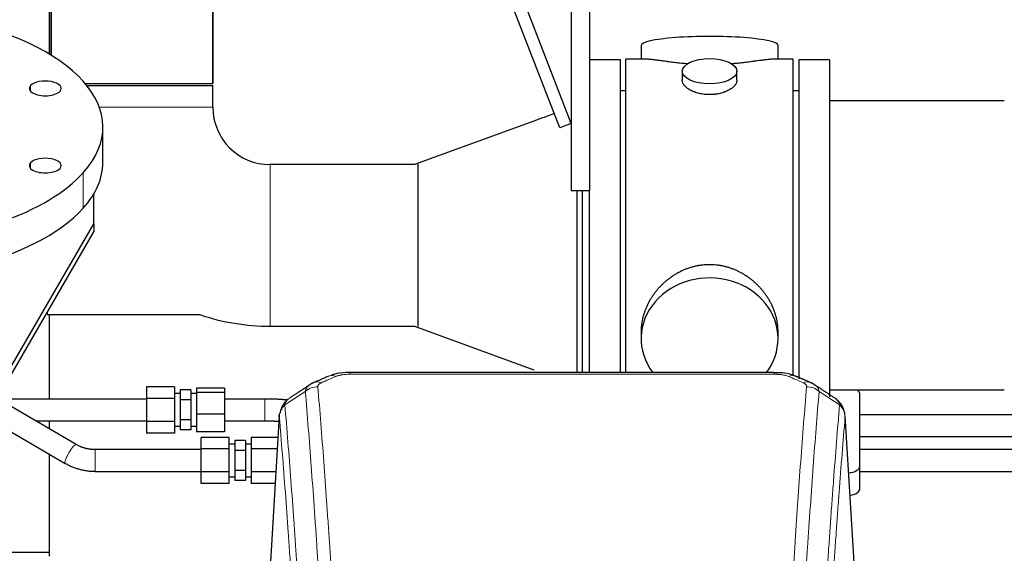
# Model space of a CAD drawing. Header units: inches. Extents: x 0 to 23760, y -13 to 16800.
# Tile 81 of 204: x 3901 to 4442, y 14471 to 14764. Entities that reach past the tile are written whole.
import ezdxf

# ---------------------------------------------------------------- set-up
doc = ezdxf.new("R2010")
doc.units = ezdxf.units.IN
doc.layers.add('254', color=7, linetype='Continuous', true_color=0xffffff)

msp = doc.modelspace()

# ---------------------------------------------------------------- linework, layer by layer
at = {"layer": '254', "color": 2, "linetype": 'Continuous', "lineweight": 25}
for p, q in [((3918.113, 14744.764), (3918.113, 14957.174)), ((3918.113, 14957.174), (3918.113, 14744.764)), ((4197.736, 14704.784), (4109.666, 14932.381)), ((4204.063, 14707.232), (4115.499, 14936.106)), ((4007.013, 14866.851), (4007.013, 14729.174)), ((4007.013, 14729.174), (4007.013, 14866.851)), ((4204.063, 14795.174), (4204.063, 14670.174)), ((4214.063, 14795.174), (4214.063, 14670.174)), ((3917.063, 14784.566), (3917.063, 14745.399)), ((4242.423, 14750.225), (4242.423, 14742.604)), ((4317.702, 14742.604), (4317.702, 14750.225)), ((4234.063, 14640.174), (4234.063, 14742.604)), ((4245.41, 14742.604), (4234.063, 14742.604)), ((4326.063, 14742.604), (4314.766, 14742.604)), ((4326.063, 14640.174), (4326.063, 14742.604)), ((4231.063, 14742.174), (4214.063, 14742.174)), ((4231.063, 14742.174), (4214.063, 14742.174)), ((4231.063, 14570.263), (4231.063, 14742.174)), ((4231.063, 14570.264), (4231.063, 14742.174)), ((4329.063, 14742.174), (4329.063, 14566.842)), ((4346.063, 14742.174), (4329.063, 14742.174)), ((4346.063, 14742.174), (4346.063, 14556.838)), ((4265.015, 14735.972), (4265.015, 14731.007)), ((4295.111, 14731.029), (4295.111, 14735.972)), ((3936.863, 14729.174), (4007.013, 14729.174)), ((3937.683, 14728.174), (3962.563, 14728.174)), ((3962.563, 14728.174), (4007.013, 14728.174)), ((4007.013, 14716.174), (4007.013, 14728.174)), ((4234.063, 14725.174), (4231.063, 14725.174)), ((4329.063, 14725.174), (4326.063, 14725.174)), ((4442.063, 14719.674), (4346.063, 14719.674)), ((3946.563, 14685.798), (3946.563, 14705.312)), ((4183.46, 14708.528), (4117.785, 14684.625)), ((4204.063, 14707.232), (4197.736, 14704.784)), ((4117.783, 14684.624), (4038.563, 14684.624)), ((4119.673, 14684.805), (4119.673, 14595.543)), ((3941.563, 14652.006), (3941.563, 14668.521)), ((4214.063, 14670.174), (4204.063, 14670.174)), ((4207.063, 14670.172), (4207.063, 14570.261)), ((4210.063, 14670.172), (4210.063, 14570.258)), ((4214.063, 14570.263), (4214.063, 14670.176)), ((4214.063, 14570.264), (4214.063, 14670.168)), ((3885.055, 14554.442), (3941.563, 14652.006)), ((3941.563, 14652.006), (3941.563, 14647.571)), ((3885.055, 14550.007), (3941.563, 14647.571)), ((4234.063, 14570.254), (4234.063, 14640.174)), ((4326.063, 14568.403), (4326.063, 14640.174)), ((3916.158, 14602.124), (3999.823, 14602.124)), ((3917.063, 14602.128), (3917.063, 14555.704)), ((4038.563, 14595.724), (4117.783, 14595.724)), ((4117.785, 14595.724), (4183.446, 14571.825)), ((4242.423, 14592.945), (4242.423, 14588.92)), ((4317.702, 14588.92), (4317.702, 14592.944)), ((4315.649, 14570.259), (4082.477, 14570.259)), ((3970.505, 14562.401), (3970.505, 14556.05)), ((3986.005, 14562.401), (3970.505, 14562.401)), ((3986.005, 14562.401), (3986.005, 14556.05)), ((3989.005, 14558.699), (3986.005, 14558.699)), ((3989.005, 14560.669), (3989.005, 14555.184)), ((3995.005, 14560.669), (3989.005, 14560.669)), ((3995.005, 14560.669), (3995.005, 14555.184)), ((3998.005, 14558.699), (3995.005, 14558.699)), ((3998.005, 14561.696), (3998.005, 14559.313)), ((4013.505, 14561.696), (3998.005, 14561.696)), ((3998.005, 14559.313), (3998.005, 14547.316)), ((4013.505, 14559.313), (3998.005, 14559.313)), ((4013.505, 14561.696), (4013.505, 14559.313)), ((4013.505, 14559.313), (4013.505, 14547.316)), ((4346.063, 14560.674), (4442.063, 14560.674)), ((4362.563, 14518.575), (4362.563, 14558.649)), ((3931.968, 14530.669), (3888.53, 14556.008)), ((3970.505, 14556.05), (3970.505, 14543.349)), ((3986.005, 14556.05), (3970.505, 14556.05)), ((3986.005, 14556.05), (3986.005, 14543.349)), ((3989.005, 14555.184), (3989.005, 14544.215)), ((3995.005, 14555.184), (3989.005, 14555.184)), ((3995.005, 14555.184), (3995.005, 14544.215)), ((3877.936, 14548.295), (3925.921, 14520.304)), ((3917.063, 14543.701), (3917.063, 14539.365)), ((3970.505, 14543.349), (3970.505, 14536.998)), ((3986.005, 14543.349), (3970.505, 14543.349)), ((3986.005, 14543.349), (3986.005, 14536.998)), ((3989.005, 14544.215), (3989.005, 14538.73)), ((3995.005, 14544.215), (3989.005, 14544.215)), ((3995.005, 14544.215), (3995.005, 14538.73)), ((3998.005, 14547.316), (3998.005, 14537.703)), ((4013.505, 14547.316), (3998.005, 14547.316)), ((4013.505, 14547.316), (4013.505, 14537.703)), ((4035.624, 14543.706), (4035.624, 14543.7)), ((4043.545, 14546.462), (4038.294, 14459.826)), ((4359.831, 14459.826), (4354.58, 14546.463)), ((4464.074, 14546.988), (4362.582, 14546.988)), ((3986.005, 14536.998), (3970.505, 14536.998)), ((3986.005, 14540.699), (3989.005, 14540.699)), ((3995.005, 14538.73), (3989.005, 14538.73)), ((3995.005, 14540.699), (3998.005, 14540.699)), ((4013.505, 14537.703), (3998.005, 14537.703)), ((4000.563, 14528.268), (4000.563, 14534.619)), ((4016.063, 14534.619), (4000.563, 14534.619)), ((4016.063, 14528.268), (4016.063, 14534.619)), ((4019.063, 14532.887), (4019.063, 14527.402)), ((4025.063, 14532.887), (4019.063, 14532.887)), ((4025.063, 14532.887), (4025.063, 14527.402)), ((4028.063, 14534.619), (4028.063, 14528.268)), ((4042.827, 14534.619), (4028.063, 14534.619)), ((4362.582, 14534.988), (4466.424, 14534.988)), ((4000.563, 14515.567), (4000.563, 14528.268)), ((4016.063, 14528.268), (4000.563, 14528.268)), ((4019.063, 14530.917), (4016.063, 14530.917)), ((4016.063, 14515.567), (4016.063, 14528.268)), ((4019.063, 14527.402), (4019.063, 14516.433)), ((4025.063, 14527.402), (4019.063, 14527.402)), ((4028.063, 14530.917), (4025.063, 14530.917)), ((4025.063, 14527.402), (4025.063, 14516.433)), ((4028.063, 14528.268), (4028.063, 14515.567)), ((4042.442, 14528.268), (4028.063, 14528.268)), ((3917.063, 14525.475), (3917.063, 14469.22)), ((4000.563, 14509.216), (4000.563, 14515.567)), ((4016.063, 14515.567), (4000.563, 14515.567)), ((4016.063, 14509.216), (4016.063, 14515.567)), ((4019.063, 14516.433), (4019.063, 14510.948)), ((4025.063, 14516.433), (4019.063, 14516.433)), ((4025.063, 14516.433), (4025.063, 14510.948)), ((4028.063, 14515.567), (4028.063, 14509.216)), ((4041.673, 14515.567), (4028.063, 14515.567)), ((4362.563, 14506.157), (4362.563, 14518.575)), ((4016.063, 14512.917), (4019.063, 14512.917)), ((4025.063, 14510.948), (4019.063, 14510.948)), ((4025.063, 14512.917), (4028.063, 14512.917)), ((4016.063, 14509.216), (4000.563, 14509.216)), ((4041.288, 14509.216), (4028.063, 14509.216)), ((3917.062, 14471.227), (3896.06, 14471.227))]:
    msp.add_line(p, q, dxfattribs=at)
at = {"layer": '254', "color": 110, "linetype": 'Continuous', "lineweight": 13}
for p, q in [((3906.844, 14724.971), (3906.844, 14728.063)), ((4007.013, 14716.174), (3944.606, 14716.174)), ((3906.844, 14682.562), (3906.844, 14685.654)), ((4038.563, 14684.624), (4038.563, 14640.174)), ((3935.716, 14660.618), (3935.716, 14680.132)), ((4038.563, 14640.174), (4038.563, 14595.724)), ((3916.158, 14603.708), (3916.158, 14602.124)), ((4082.477, 14570.259), (4082.477, 14569.307)), ((4315.649, 14569.307), (4082.477, 14569.307)), ((4315.649, 14570.257), (4315.649, 14569.307)), ((4035.624, 14555.699), (4035.624, 14549.699)), ((4035.624, 14549.699), (4035.624, 14543.706)), ((4043.547, 14545.84), (4038.299, 14459.251)), ((4359.826, 14459.251), (4354.579, 14545.84)), ((3942.3, 14515.917), (3942.3, 14527.917))]:
    msp.add_line(p, q, dxfattribs=at)
at = {"layer": '254', "color": 2, "linetype": 'Continuous', "lineweight": 25}
for radius, start in [(31.55, 180), (120.45, 251.23781)]:
    msp.add_arc((4038.563, 14716.174), radius, start, 270, dxfattribs=at)
for centre, major_axis, ratio, start_param, end_param in [((3804.063, 14705.312), (-142.5, 0), 0.4617486, 2.7488936, 5.8904862), ((4280.063, 14750.225), (37.64, 0), 0.1305262, 0, 3.1415927), ((3804.063, 14705.312), (-142.5, 0), 0.4617486, 5.8904862, 9.0320789), ((3914.928, 14726.517), (-8.75, 0), 0.4617486, 5.8904862, 9.0320789), ((3914.928, 14726.517), (-8.75, 0), 0.4617486, 2.7488936, 5.8904862), ((3914.928, 14684.108), (-8.75, 0), 0.4617486, 2.7488936, 5.8904862), ((3804.063, 14685.798), (-142.5, 0), 0.4617486, 0, 2.7488936), ((3914.928, 14684.108), (-8.75, 0), 0.4617486, 5.8904862, 9.0320789), ((3804.063, 14685.798), (-142.5, 0), 0.4617486, 2.7488936, 3.1416417), ((4280.063, 14588.92), (37.64, 0), 0.8870108, 0, 3.7346664), ((4280.063, 14588.92), (37.64, 0), 0.8870108, 5.6900133, 6.2831853), ((4354.563, 14558.649), (-8, 0), 0.4617486, 3.1415927, 3.722063), ((4354.563, 14518.575), (-8, 0), 0.4617486, 1.81384, 3.1415927), ((4354.563, 14506.157), (-8, 0), 0.4617486, 1.911273, 3.1415927)]:
    msp.add_ellipse(centre, major_axis=major_axis, ratio=ratio, start_param=start_param, end_param=end_param, dxfattribs=at)
msp.add_ellipse((4280.063, 14735.972), major_axis=(15.048, 0), ratio=0.4617486, dxfattribs=at)
at = {"layer": '254', "color": 110, "linetype": 'Continuous', "lineweight": 13}
for centre, major_axis, ratio, start_param, end_param in [((4066.709, 14555.639), (3.975, -9.176), 0.6408251, 2.5472213, 3.141301), ((4074.718, 14559.097), (3.953, -9.186), 0.6419268, 2.5510147, 3.1418997), ((4323.407, 14559.097), (-3.953, -9.186), 0.6419268, 3.1410059, 3.7321706), ((4331.416, 14555.639), (3.975, 9.176), 0.6408251, 0.0010737, 0.5943713), ((4064.737, 14553.446), (-9.964, -0.842), 0.9013977, 4.6363308, 5.3961502), ((4333.388, 14553.446), (-9.964, 0.842), 0.9013977, 4.0286278, 4.7884472), ((3928.945, 14525.486), (-3.023, -5.183), 0.2054816, 3.1428689, 6.2831853)]:
    msp.add_ellipse(centre, major_axis=major_axis, ratio=ratio, start_param=start_param, end_param=end_param, dxfattribs=at)
at = {"layer": '254', "color": 2, "linetype": 'Continuous', "lineweight": 25}
for points, knots in [([(4268.191, 14740.016), (4268.188, 14740.016), (4268.186, 14740.016), (4268.11, 14740.022), (4268.036, 14740.028), (4267.888, 14740.04), (4267.668, 14740.058), (4266.863, 14740.125), (4265.567, 14740.241), (4263.885, 14740.409), (4262.248, 14740.586), (4260.655, 14740.771), (4259.105, 14740.961), (4258.101, 14741.09), (4257.483, 14741.171), (4257.36, 14741.187), (4257.115, 14741.219), (4256.75, 14741.267), (4256.391, 14741.315), (4255.681, 14741.41), (4254.757, 14741.535), (4253.436, 14741.716), (4252.178, 14741.887), (4250.984, 14742.046), (4250.23, 14742.142), (4249.681, 14742.21), (4249.41, 14742.243), (4249.146, 14742.275), (4248.971, 14742.295), (4248.884, 14742.305), (4248.455, 14742.354), (4247.795, 14742.426), (4246.886, 14742.51), (4246.058, 14742.57), (4245.421, 14742.598), (4245.066, 14742.604), (4244.943, 14742.604)], [0, 0, 0, 0, 0.0002215, 0.0002215, 0.0071429, 0.0071429, 0.0140642, 0.027907, 0.083278, 0.1386489, 0.1940199, 0.2493909, 0.3047619, 0.3601329, 0.3601329, 0.3739756, 0.3739756, 0.3878184, 0.4155039, 0.4155039, 0.4708749, 0.5262458, 0.5816168, 0.6369878, 0.6923588, 0.6923588, 0.7200443, 0.733887, 0.733887, 0.7477298, 0.7477298, 0.8031008, 0.8584718, 0.9138427, 0.9692137, 1, 1, 1, 1]), ([(4315.187, 14742.604), (4315.063, 14742.604), (4314.706, 14742.598), (4314.065, 14742.57), (4313.232, 14742.51), (4312.622, 14742.453), (4312.223, 14742.413), (4312.142, 14742.404), (4311.98, 14742.387), (4311.733, 14742.361), (4311.481, 14742.333), (4310.967, 14742.274), (4310.259, 14742.189), (4309.131, 14742.044), (4307.937, 14741.885), (4306.675, 14741.714), (4305.79, 14741.593), (4305.108, 14741.5), (4304.763, 14741.453), (4304.412, 14741.406), (4304.176, 14741.374), (4304.057, 14741.358), (4303.463, 14741.278), (4302.496, 14741.15), (4300.998, 14740.958), (4299.454, 14740.769), (4297.864, 14740.584), (4296.226, 14740.407), (4295.101, 14740.295), (4294.246, 14740.215), (4293.815, 14740.175), (4293.379, 14740.136), (4293.16, 14740.117), (4293.087, 14740.111), (4292.941, 14740.099), (4292.654, 14740.074), (4292.366, 14740.05), (4292.152, 14740.033)], [0, 0, 0, 0, 0.0313476, 0.0871263, 0.142905, 0.1986836, 0.1986836, 0.2126283, 0.2126283, 0.226573, 0.2544623, 0.2544623, 0.310241, 0.3660196, 0.4217983, 0.477577, 0.5333556, 0.5333556, 0.561245, 0.5751896, 0.5751896, 0.5891343, 0.5891343, 0.644913, 0.7006917, 0.7564703, 0.812249, 0.8680277, 0.9238063, 0.9238063, 0.9516957, 0.9656403, 0.9656403, 0.9726127, 0.9726127, 0.979585, 1, 1, 1, 1]), ([(4280.063, 14723.097), (4279.565, 14723.097), (4279.071, 14723.111), (4278.093, 14723.169), (4277.607, 14723.212), (4276.645, 14723.325), (4276.168, 14723.395), (4275.576, 14723.501), (4275.399, 14723.533), (4275.223, 14723.568), (4275.106, 14723.592), (4275.047, 14723.604), (4274.755, 14723.665), (4274.524, 14723.718), (4273.841, 14723.883), (4273.397, 14724.005), (4272.533, 14724.272), (4272.113, 14724.417), (4271.5, 14724.65), (4271.299, 14724.731), (4271.001, 14724.856), (4270.903, 14724.899), (4270.756, 14724.963), (4270.707, 14724.985), (4270.61, 14725.029), (4270.177, 14725.227), (4269.768, 14725.435), (4269.075, 14725.819), (4268.746, 14726.018), (4268.124, 14726.431), (4267.831, 14726.644), (4267.487, 14726.919), (4267.419, 14726.974), (4267.286, 14727.085), (4267.221, 14727.141), (4267.031, 14727.31), (4266.909, 14727.423), (4266.561, 14727.763), (4266.351, 14727.993), (4265.976, 14728.456), (4265.81, 14728.689), (4265.595, 14729.043), (4265.529, 14729.161), (4265.453, 14729.309), (4265.439, 14729.339), (4265.41, 14729.398), (4265.396, 14729.428), (4265.355, 14729.517), (4265.329, 14729.577), (4265.208, 14729.873), (4265.136, 14730.107), (4265.04, 14730.571), (4265.015, 14730.8), (4265.015, 14731.03), (4265.015, 14731.033), (4265.015, 14731.036)], [0, 0, 0, 0, 0.0624454, 0.0624454, 0.1248907, 0.1248907, 0.1873361, 0.1873361, 0.2029474, 0.2107531, 0.2107531, 0.2185588, 0.2185588, 0.2497814, 0.2497814, 0.3122268, 0.3122268, 0.3746722, 0.3746722, 0.4058948, 0.4058948, 0.4215062, 0.4215062, 0.4293119, 0.4293119, 0.4371175, 0.4995629, 0.4995629, 0.5620082, 0.5620082, 0.6244536, 0.6244536, 0.6400649, 0.6400649, 0.6556763, 0.6556763, 0.686899, 0.686899, 0.7493443, 0.7493443, 0.8117897, 0.8117897, 0.8430124, 0.8430124, 0.850818, 0.850818, 0.8586237, 0.8586237, 0.874235, 0.874235, 0.9366804, 0.9366804, 0.9991258, 0.9991258, 1, 1, 1, 1]), ([(4295.111, 14731.033), (4295.111, 14730.804), (4295.087, 14730.575), (4294.991, 14730.112), (4294.919, 14729.879), (4294.729, 14729.41), (4294.61, 14729.174), (4294.431, 14728.878), (4294.393, 14728.819), (4294.335, 14728.73), (4294.315, 14728.701), (4294.275, 14728.641), (4294.172, 14728.493), (4294.061, 14728.347), (4293.778, 14727.997), (4293.569, 14727.768), (4293.107, 14727.315), (4292.856, 14727.093), (4292.447, 14726.765), (4292.305, 14726.657), (4292.084, 14726.496), (4292.009, 14726.442), (4291.857, 14726.336), (4291.779, 14726.284), (4291.387, 14726.023), (4291.057, 14725.823), (4290.365, 14725.438), (4290.003, 14725.254), (4289.246, 14724.904), (4288.851, 14724.737), (4288.389, 14724.56), (4288.337, 14724.541), (4288.233, 14724.502), (4288.181, 14724.483), (4288.024, 14724.426), (4287.708, 14724.314), (4287.387, 14724.208), (4286.737, 14724.007), (4286.294, 14723.885), (4285.389, 14723.666), (4284.927, 14723.568), (4284.22, 14723.442), (4283.982, 14723.403), (4283.621, 14723.349), (4283.5, 14723.332), (4283.257, 14723.3), (4283.136, 14723.284), (4282.528, 14723.212), (4282.039, 14723.169), (4281.055, 14723.111), (4280.561, 14723.097), (4280.063, 14723.097)], [0, 0, 0, 0, 0.0621483, 0.0621483, 0.1246718, 0.1246718, 0.1871952, 0.1871952, 0.2028261, 0.2028261, 0.2106415, 0.2106415, 0.2184569, 0.2497186, 0.2497186, 0.3122421, 0.3122421, 0.3747655, 0.3747655, 0.4060273, 0.4060273, 0.4216581, 0.4216581, 0.437289, 0.437289, 0.4998124, 0.4998124, 0.5623359, 0.5623359, 0.6248593, 0.6248593, 0.6326748, 0.6326748, 0.6404902, 0.6404902, 0.656121, 0.6873828, 0.6873828, 0.7499062, 0.7499062, 0.8124297, 0.8124297, 0.8436914, 0.8436914, 0.8593222, 0.8593222, 0.8749531, 0.8749531, 0.9374766, 0.9374766, 1, 1, 1, 1]), ([(4317.702, 14592.908), (4317.702, 14593.441), (4317.687, 14593.977), (4317.642, 14594.796), (4317.618, 14595.146), (4317.588, 14595.497), (4317.576, 14595.638), (4317.569, 14595.708), (4317.549, 14595.919), (4317.477, 14596.623), (4317.303, 14597.887), (4316.983, 14599.564), (4316.575, 14601.233), (4316.079, 14602.895), (4315.495, 14604.548), (4315.047, 14605.645), (4314.748, 14606.328), (4314.688, 14606.464), (4314.565, 14606.737), (4314.378, 14607.144), (4314.184, 14607.548), (4313.786, 14608.351), (4313.23, 14609.41), (4312.322, 14610.961), (4311.339, 14612.476), (4310.282, 14613.954), (4309.528, 14614.913), (4308.943, 14615.623), (4308.745, 14615.858), (4308.443, 14616.208), (4308.341, 14616.324), (4308.137, 14616.555), (4307.624, 14617.13), (4306.673, 14618.135), (4305.348, 14619.414), (4303.967, 14620.631), (4302.53, 14621.785), (4301.035, 14622.875), (4300, 14623.558), (4299.209, 14624.053), (4298.942, 14624.216), (4298.606, 14624.415), (4298.539, 14624.455), (4298.404, 14624.534), (4298.202, 14624.651), (4297.456, 14625.075), (4296.221, 14625.729), (4294.541, 14626.516), (4292.828, 14627.218), (4291.082, 14627.834), (4289.302, 14628.362), (4288.093, 14628.654), (4287.177, 14628.85), (4286.87, 14628.912), (4286.485, 14628.984), (4286.408, 14628.998), (4286.254, 14629.026), (4286.022, 14629.067), (4285.173, 14629.208), (4283.784, 14629.393), (4281.93, 14629.54), (4280.076, 14629.59), (4278.222, 14629.541), (4276.367, 14629.395), (4275.13, 14629.232), (4274.357, 14629.109), (4274.203, 14629.083), (4273.893, 14629.03), (4273.431, 14628.947), (4272.971, 14628.855), (4272.056, 14628.66), (4270.846, 14628.368), (4269.064, 14627.84), (4267.313, 14627.224), (4265.593, 14626.52), (4264.466, 14625.992), (4263.63, 14625.575), (4263.352, 14625.432), (4263.006, 14625.249), (4262.868, 14625.176), (4262.593, 14625.027), (4261.842, 14624.611), (4260.64, 14623.897), (4259.092, 14622.876), (4257.599, 14621.787), (4256.159, 14620.631), (4254.772, 14619.409), (4253.884, 14618.551), (4253.394, 14618.056), (4253.34, 14618.001), (4253.232, 14617.89), (4253.178, 14617.835), (4253.017, 14617.668), (4252.696, 14617.333), (4252.383, 14616.994), (4251.766, 14616.31), (4250.967, 14615.383), (4249.842, 14613.951), (4248.788, 14612.479), (4247.806, 14610.965), (4246.896, 14609.411), (4246.338, 14608.349), (4246.005, 14607.676), (4245.939, 14607.541), (4245.81, 14607.271), (4245.618, 14606.865), (4245.434, 14606.458), (4245.078, 14605.642), (4244.632, 14604.551), (4244.05, 14602.904), (4243.555, 14601.246), (4243.146, 14599.579), (4242.825, 14597.902), (4242.67, 14596.778), (4242.593, 14596.074), (4242.578, 14595.932), (4242.551, 14595.651), (4242.513, 14595.229), (4242.484, 14594.81), (4242.439, 14593.985), (4242.424, 14593.442), (4242.423, 14592.903)], [0, 0, 0, 0, 0.0151373, 0.0151373, 0.0229562, 0.0249109, 0.0249109, 0.0268656, 0.0268656, 0.030775, 0.0464127, 0.0620504, 0.0776881, 0.0933258, 0.1089635, 0.1246012, 0.1246012, 0.1285107, 0.1285107, 0.1324201, 0.1402389, 0.1402389, 0.1558766, 0.1715144, 0.1871521, 0.2027898, 0.2184275, 0.2184275, 0.2262463, 0.2262463, 0.2301558, 0.2301558, 0.2340652, 0.2497029, 0.2653406, 0.2809783, 0.296616, 0.3122537, 0.3278914, 0.3278914, 0.3357103, 0.3357103, 0.337665, 0.337665, 0.3396197, 0.3435291, 0.3591668, 0.3748045, 0.3904422, 0.4060799, 0.4217176, 0.4373554, 0.4373554, 0.4451742, 0.4451742, 0.4471289, 0.4471289, 0.4490836, 0.4529931, 0.4686308, 0.4842685, 0.4999062, 0.5155439, 0.5311816, 0.5468193, 0.5468193, 0.5507287, 0.5507287, 0.5546381, 0.562457, 0.562457, 0.5780947, 0.5937324, 0.6093701, 0.6250078, 0.6406455, 0.6406455, 0.6484644, 0.6484644, 0.6504191, 0.6523738, 0.6562832, 0.6719209, 0.6875586, 0.7031963, 0.7188341, 0.7344718, 0.7501095, 0.7501095, 0.7520642, 0.7520642, 0.7540189, 0.7540189, 0.7579283, 0.7657472, 0.7657472, 0.7813849, 0.7970226, 0.8126603, 0.828298, 0.8439357, 0.8595734, 0.8595734, 0.8634828, 0.8634828, 0.8673923, 0.8752111, 0.8752111, 0.8908488, 0.9064865, 0.9221242, 0.9377619, 0.9533996, 0.9690373, 0.9690373, 0.9729468, 0.9729468, 0.9768562, 0.984675, 0.984675, 1, 1, 1, 1]), ([(4083.776, 14570.242), (4082.549, 14570.284), (4079.106, 14570.205), (4075.028, 14569.841), (4072.528, 14568.873), (4072.024, 14568.648)], [0, 0, 0, 0, 0.2995251, 0.855667, 1, 1, 1, 1]), ([(4327.293, 14568.149), (4326.678, 14568.475), (4324.448, 14569.495), (4320.459, 14570.107), (4317.146, 14570.208), (4315.647, 14570.131)], [0, 0, 0, 0, 0.1809069, 0.6396874, 1, 1, 1, 1]), ([(4048.488, 14555.651), (4047.968, 14555.278), (4046.91, 14554.369), (4045.547, 14552.586), (4044.494, 14550.431), (4044.077, 14548.905), (4043.942, 14548.131)], [0, 0, 0, 0, 0.2123708, 0.4683651, 0.7393635, 1, 1, 1, 1]), ([(4354.497, 14547.124), (4354.385, 14548.073), (4353.942, 14549.912), (4352.649, 14552.528), (4350.968, 14554.625), (4349.678, 14555.668), (4349.056, 14556.089)], [0, 0, 0, 0, 0.2790385, 0.5536712, 0.8024065, 1, 1, 1, 1]), ([(4043.547, 14545.84), (4043.546, 14545.852), (4043.545, 14545.876), (4043.543, 14545.911), (4043.541, 14545.946), (4043.54, 14545.981), (4043.539, 14546.016), (4043.538, 14546.051), (4043.537, 14546.086), (4043.537, 14546.121), (4043.536, 14546.155), (4043.537, 14546.19), (4043.537, 14546.225), (4043.537, 14546.26), (4043.538, 14546.294), (4043.539, 14546.329), (4043.54, 14546.363), (4043.542, 14546.397), (4043.543, 14546.432), (4043.545, 14546.466), (4043.547, 14546.5), (4043.55, 14546.534), (4043.552, 14546.569), (4043.555, 14546.603), (4043.558, 14546.637), (4043.562, 14546.67), (4043.565, 14546.704), (4043.569, 14546.738), (4043.573, 14546.772), (4043.577, 14546.806), (4043.582, 14546.839), (4043.586, 14546.873), (4043.591, 14546.906), (4043.596, 14546.94), (4043.602, 14546.973), (4043.607, 14547.006), (4043.613, 14547.039), (4043.619, 14547.073), (4043.625, 14547.106), (4043.632, 14547.139), (4043.638, 14547.172), (4043.645, 14547.205), (4043.653, 14547.237), (4043.66, 14547.27), (4043.668, 14547.303), (4043.675, 14547.336), (4043.683, 14547.368), (4043.692, 14547.401), (4043.7, 14547.433), (4043.709, 14547.465), (4043.718, 14547.498), (4043.727, 14547.53), (4043.736, 14547.562), (4043.746, 14547.594), (4043.756, 14547.626), (4043.766, 14547.658), (4043.776, 14547.69), (4043.786, 14547.722), (4043.797, 14547.754), (4043.808, 14547.785), (4043.819, 14547.817), (4043.83, 14547.848), (4043.842, 14547.88), (4043.853, 14547.911), (4043.863, 14547.937), (4043.869, 14547.953), (4043.871, 14547.958)], [0, 0, 0, 0, 0.0160287, 0.0320483, 0.0480589, 0.0640604, 0.080053, 0.0960364, 0.1120109, 0.1279763, 0.1439327, 0.1598801, 0.1758184, 0.1917478, 0.2076681, 0.2235794, 0.2394817, 0.255375, 0.2712593, 0.2871346, 0.3030009, 0.3188582, 0.3347065, 0.3505458, 0.3663762, 0.3821975, 0.3980099, 0.4138133, 0.4296077, 0.4453931, 0.4611696, 0.4769371, 0.4926957, 0.5084453, 0.5241859, 0.5399176, 0.5556403, 0.5713541, 0.5870589, 0.6027548, 0.6184418, 0.6341198, 0.6497889, 0.6654491, 0.6811003, 0.6967426, 0.712376, 0.7280004, 0.743616, 0.7592226, 0.7748203, 0.7904091, 0.8059891, 0.8215601, 0.8371222, 0.8526754, 0.8682197, 0.8837552, 0.8992817, 0.9147994, 0.9303082, 0.9458081, 0.9612991, 0.9767813, 0.9922546, 1, 1, 1, 1]), ([(4602.443, 14527.917), (4587.153, 14527.917), (4543.064, 14527.917), (4472.748, 14527.917), (4408.082, 14527.917), (4372.215, 14527.917), (4362.574, 14527.917)], [0, 0, 0, 0, 0.1912262, 0.5514107, 0.8794291, 1, 1, 1, 1]), ([(4362.574, 14515.917), (4399.101, 14515.917), (4478.811, 14515.917), (4558.52, 14515.917), (4601.703, 14515.917)], [0, 0, 0, 0, 0.458247, 1, 1, 1, 1])]:
    msp.add_open_spline(points, degree=3, knots=knots, dxfattribs=at)
for points, degree in [([(4194.673, 14712.699), (4190.935, 14711.308), (4187.197, 14709.918), (4183.459, 14708.528)], 3), ([(4062.765, 14564.743), (4061.403, 14564.44), (4060.414, 14563.51)], 2), ([(4070.765, 14568.279), (4062.735, 14564.81)], 1), ([(4335.391, 14564.815), (4331.375, 14566.557), (4327.361, 14568.275)], 2), ([(4337.704, 14563.474), (4336.672, 14564.375), (4335.349, 14564.734)], 2), ([(4060.344, 14563.536), (4054.715, 14559.815), (4049.093, 14556.105)], 2), ([(4349.033, 14556.104), (4343.418, 14559.81), (4337.796, 14563.527)], 2), ([(3970.505, 14555.699), (3889.062, 14555.699)], 1), ([(4035.624, 14555.699), (4013.505, 14555.699)], 1), ([(4047.957, 14555.117), (4042.259, 14555.685), (4035.624, 14555.699)], 2), ([(3909.629, 14543.7), (3970.505, 14543.7)], 1), ([(4013.505, 14543.7), (4035.624, 14543.7)], 1), ([(4035.624, 14543.7), (4039.721, 14543.696), (4043.376, 14543.46)], 2), ([(3942.3, 14527.917), (3936.676, 14527.897), (3931.964, 14530.672)], 2), ([(4000.563, 14527.917), (3942.3, 14527.917)], 1), ([(3925.926, 14520.301), (3933.471, 14516.01), (3942.3, 14515.917)], 2), ([(3942.3, 14515.917), (4000.563, 14515.917)], 1)]:
    msp.add_open_spline(points, degree=degree, dxfattribs=at)
at = {"layer": '254', "color": 110, "linetype": 'Continuous', "lineweight": 13}
for points, knots in [([(4074.718, 14568.139), (4074.844, 14568.194), (4074.973, 14568.246), (4075.175, 14568.321), (4075.243, 14568.346), (4075.381, 14568.394), (4075.451, 14568.417), (4075.803, 14568.531), (4076.097, 14568.614), (4076.708, 14568.764), (4077.024, 14568.832), (4077.431, 14568.907), (4077.513, 14568.922), (4077.678, 14568.95), (4077.76, 14568.964), (4078.009, 14569.003), (4078.175, 14569.028), (4078.676, 14569.096), (4079.013, 14569.134), (4079.693, 14569.199), (4080.035, 14569.225), (4080.725, 14569.267), (4081.072, 14569.282), (4081.771, 14569.302), (4082.123, 14569.307), (4082.477, 14569.307)], [0, 0, 0, 0, 0.0625, 0.0625, 0.09375, 0.09375, 0.125, 0.125, 0.25, 0.25, 0.375, 0.375, 0.40625, 0.40625, 0.4375, 0.4375, 0.5, 0.5, 0.625, 0.625, 0.75, 0.75, 0.875, 0.875, 1, 1, 1, 1]), ([(4315.649, 14569.307), (4316.003, 14569.307), (4316.356, 14569.302), (4316.797, 14569.289), (4316.885, 14569.286), (4317.061, 14569.28), (4317.149, 14569.276), (4317.413, 14569.265), (4317.588, 14569.255), (4318.11, 14569.224), (4318.454, 14569.197), (4319.137, 14569.132), (4319.475, 14569.093), (4320.142, 14569.001), (4320.472, 14568.949), (4320.838, 14568.88), (4320.878, 14568.873), (4320.959, 14568.857), (4321.08, 14568.833), (4321.357, 14568.776), (4321.589, 14568.722), (4322.043, 14568.61), (4322.335, 14568.528), (4322.891, 14568.346), (4323.157, 14568.248), (4323.407, 14568.139)], [0, 0, 0, 0, 0.125, 0.125, 0.15625, 0.15625, 0.1875, 0.1875, 0.25, 0.25, 0.375, 0.375, 0.5, 0.5, 0.625, 0.625, 0.640625, 0.640625, 0.65625, 0.6875, 0.75, 0.75, 0.875, 0.875, 1, 1, 1, 1]), ([(4064.737, 14562.466), (4064.729, 14562.568), (4064.731, 14562.67), (4064.748, 14562.798), (4064.752, 14562.823), (4064.762, 14562.874), (4064.768, 14562.899), (4064.787, 14562.975), (4064.802, 14563.026), (4064.858, 14563.176), (4064.906, 14563.274), (4065.027, 14563.469), (4065.099, 14563.565), (4065.225, 14563.706), (4065.27, 14563.753), (4065.342, 14563.823), (4065.367, 14563.846), (4065.418, 14563.892), (4065.444, 14563.914), (4065.579, 14564.027), (4065.697, 14564.115), (4065.953, 14564.283), (4066.091, 14564.364), (4066.386, 14564.52), (4066.543, 14564.596), (4066.709, 14564.668)], [0, 0, 0, 0, 0.125, 0.125, 0.15625, 0.15625, 0.1875, 0.1875, 0.25, 0.25, 0.375, 0.375, 0.5, 0.5, 0.5625, 0.5625, 0.59375, 0.59375, 0.625, 0.625, 0.75, 0.75, 0.875, 0.875, 1, 1, 1, 1]), ([(4331.416, 14564.668), (4331.583, 14564.596), (4331.741, 14564.52), (4331.927, 14564.421), (4331.963, 14564.401), (4332.035, 14564.361), (4332.071, 14564.34), (4332.175, 14564.279), (4332.242, 14564.237), (4332.435, 14564.11), (4332.669, 14563.936), (4332.86, 14563.752), (4332.986, 14563.611), (4333.025, 14563.563), (4333.079, 14563.491), (4333.097, 14563.466), (4333.13, 14563.417), (4333.146, 14563.393), (4333.222, 14563.27), (4333.27, 14563.171), (4333.343, 14562.972), (4333.368, 14562.872), (4333.394, 14562.67), (4333.397, 14562.568), (4333.388, 14562.466)], [0, 0, 0, 0, 0.125, 0.125, 0.15625, 0.15625, 0.1875, 0.1875, 0.25, 0.25, 0.375, 0.5, 0.5, 0.5625, 0.5625, 0.59375, 0.59375, 0.625, 0.625, 0.75, 0.75, 0.875, 0.875, 1, 1, 1, 1]), ([(4057.854, 14559.877), (4057.89, 14560.121), (4057.944, 14560.36), (4058.032, 14560.651), (4058.051, 14560.708), (4058.09, 14560.823), (4058.111, 14560.88), (4058.177, 14561.05), (4058.225, 14561.161), (4058.381, 14561.489), (4058.623, 14561.911), (4058.931, 14562.303), (4059.187, 14562.585), (4059.298, 14562.701), (4059.417, 14562.813), (4059.465, 14562.858), (4059.489, 14562.88), (4059.563, 14562.946), (4059.612, 14562.989), (4059.867, 14563.204), (4060.085, 14563.366), (4060.326, 14563.524), (4060.335, 14563.53), (4060.344, 14563.536)], [0, 0, 0, 0, 0.1656246, 0.1656246, 0.2070308, 0.2070308, 0.2484369, 0.2484369, 0.3312492, 0.3312492, 0.4968738, 0.6624984, 0.6624984, 0.7453108, 0.7660138, 0.7660138, 0.7867169, 0.7867169, 0.8281231, 0.8281231, 0.9937477, 0.9937477, 1, 1, 1, 1]), ([(4069.828, 14377.438), (4069.39, 14386.007), (4068.498, 14402.906), (4067.577, 14419.328), (4066.874, 14431.467), (4066.637, 14435.483), (4066.161, 14443.457), (4065.921, 14447.414), (4065.194, 14459.195), (4064.703, 14466.928), (4064.078, 14476.441), (4063.953, 14478.336), (4063.701, 14482.11), (4063.322, 14487.748), (4062.939, 14493.315), (4062.168, 14504.357), (4061.124, 14518.829), (4059.514, 14539.79), (4058.412, 14553.264), (4057.854, 14559.877)], [0, 0, 0, 0, 0.125, 0.25, 0.25, 0.3125, 0.3125, 0.375, 0.375, 0.5, 0.5, 0.53125, 0.53125, 0.5625, 0.625, 0.625, 0.75, 0.875, 1, 1, 1, 1]), ([(4064.737, 14562.466), (4065.295, 14555.846), (4066.395, 14542.356), (4068.003, 14521.372), (4069.045, 14506.882), (4069.816, 14495.828), (4070.199, 14490.254), (4070.577, 14484.609), (4070.828, 14480.831), (4070.953, 14478.934), (4071.577, 14469.409), (4072.068, 14461.668), (4072.794, 14449.873), (4073.033, 14445.911), (4073.509, 14437.928), (4073.745, 14433.907), (4074.447, 14421.754), (4075.368, 14405.312), (4076.258, 14388.393), (4076.696, 14379.815)], [0, 0, 0, 0, 0.125, 0.25, 0.375, 0.375, 0.4375, 0.46875, 0.46875, 0.5, 0.5, 0.625, 0.625, 0.6875, 0.6875, 0.75, 0.75, 0.875, 1, 1, 1, 1]), ([(4321.43, 14379.815), (4321.867, 14388.393), (4322.758, 14405.312), (4323.678, 14421.754), (4324.38, 14433.907), (4324.616, 14437.928), (4325.092, 14445.911), (4325.332, 14449.873), (4326.057, 14461.668), (4326.549, 14469.409), (4327.172, 14478.934), (4327.297, 14480.831), (4327.549, 14484.609), (4327.927, 14490.254), (4328.31, 14495.828), (4329.08, 14506.882), (4330.122, 14521.372), (4331.73, 14542.356), (4332.831, 14555.846), (4333.388, 14562.466)], [0, 0, 0, 0, 0.125, 0.25, 0.25, 0.3125, 0.3125, 0.375, 0.375, 0.5, 0.5, 0.53125, 0.53125, 0.5625, 0.625, 0.625, 0.75, 0.875, 1, 1, 1, 1]), ([(4340.271, 14559.877), (4339.713, 14553.264), (4338.611, 14539.79), (4337.002, 14518.829), (4335.958, 14504.357), (4335.186, 14493.315), (4334.803, 14487.748), (4334.424, 14482.11), (4334.173, 14478.336), (4334.047, 14476.441), (4333.423, 14466.928), (4332.931, 14459.195), (4332.205, 14447.414), (4331.965, 14443.457), (4331.488, 14435.483), (4331.252, 14431.467), (4330.549, 14419.328), (4329.627, 14402.906), (4328.736, 14386.007), (4328.297, 14377.438)], [0, 0, 0, 0, 0.125, 0.25, 0.375, 0.375, 0.4375, 0.46875, 0.46875, 0.5, 0.5, 0.625, 0.625, 0.6875, 0.6875, 0.75, 0.75, 0.875, 1, 1, 1, 1]), ([(4337.786, 14563.533), (4337.795, 14563.527), (4337.805, 14563.52), (4338.048, 14563.361), (4338.482, 14563.037), (4338.855, 14562.678), (4339.111, 14562.396), (4339.192, 14562.3), (4339.308, 14562.152), (4339.346, 14562.102), (4339.419, 14562.001), (4339.455, 14561.951), (4339.627, 14561.695), (4339.748, 14561.483), (4339.955, 14561.047), (4340.129, 14560.597), (4340.235, 14560.121), (4340.271, 14559.877)], [0, 0, 0, 0, 0.0068075, 0.0068075, 0.1723396, 0.3378717, 0.3378717, 0.4206377, 0.4206377, 0.4620207, 0.4620207, 0.5034038, 0.5034038, 0.6689358, 0.6689358, 0.8344679, 1, 1, 1, 1]), ([(4046.602, 14552.456), (4046.731, 14552.981), (4046.91, 14553.47), (4047.366, 14554.368), (4047.644, 14554.777), (4048.132, 14555.323), (4048.306, 14555.494), (4048.672, 14555.808), (4048.862, 14555.952), (4049.063, 14556.085)], [0, 0, 0, 0, 0.335226, 0.335226, 0.6704519, 0.6704519, 0.8380649, 0.8380649, 1, 1, 1, 1]), ([(4349.063, 14556.084), (4349.264, 14555.951), (4349.454, 14555.808), (4349.819, 14555.494), (4349.994, 14555.323), (4350.482, 14554.777), (4350.759, 14554.368), (4351.216, 14553.47), (4351.395, 14552.981), (4351.523, 14552.456)], [0, 0, 0, 0, 0.1617419, 0.1617419, 0.3293935, 0.3293935, 0.6646968, 0.6646968, 1, 1, 1, 1]), ([(4043.547, 14545.84), (4043.577, 14546.446), (4043.667, 14547.052), (4043.889, 14547.945), (4043.978, 14548.24), (4044.184, 14548.822), (4044.301, 14549.109), (4044.563, 14549.673), (4044.707, 14549.95), (4045.021, 14550.491), (4045.191, 14550.756), (4045.555, 14551.269), (4045.749, 14551.519), (4046.16, 14552.001), (4046.376, 14552.233), (4046.602, 14552.456)], [0, 0, 0, 0, 0.25, 0.25, 0.375, 0.375, 0.5, 0.5, 0.625, 0.625, 0.75, 0.75, 0.875, 0.875, 1, 1, 1, 1]), ([(4046.602, 14552.456), (4047.174, 14545.765), (4048.301, 14532.123), (4049.947, 14510.881), (4051.013, 14496.202), (4051.801, 14484.999), (4052.193, 14479.348), (4052.644, 14472.671), (4052.836, 14469.791), (4052.964, 14467.867), (4053.028, 14466.903), (4053.347, 14462.073), (4053.727, 14456.23), (4054.165, 14449.33), (4054.351, 14446.355), (4054.475, 14444.368), (4054.537, 14443.372), (4055.094, 14434.394), (4056.066, 14418.186), (4057.477, 14393.134), (4058.385, 14375.938), (4058.831, 14367.216)], [0, 0, 0, 0, 0.125, 0.25, 0.375, 0.375, 0.4375, 0.46875, 0.484375, 0.484375, 0.5, 0.5, 0.5625, 0.59375, 0.609375, 0.609375, 0.625, 0.625, 0.75, 0.875, 1, 1, 1, 1]), ([(4339.294, 14367.216), (4339.35, 14368.306), (4339.406, 14369.395), (4339.518, 14371.568), (4339.686, 14374.821), (4340.082, 14382.371), (4340.425, 14388.772), (4341.119, 14401.482), (4342.059, 14418.18), (4343.517, 14442.481), (4344.522, 14458.185), (4345.096, 14466.879), (4345.16, 14467.843), (4345.288, 14469.768), (4345.48, 14472.648), (4345.932, 14479.326), (4346.323, 14484.979), (4346.652, 14489.649), (4346.717, 14490.582), (4346.849, 14492.442), (4347.048, 14495.226), (4347.513, 14501.679), (4347.916, 14507.138), (4348.727, 14517.957), (4349.824, 14532.122), (4350.952, 14545.765), (4351.523, 14552.456)], [0, 0, 0, 0, 0.015625, 0.015625, 0.03125, 0.0625, 0.125, 0.125, 0.25, 0.375, 0.5, 0.5, 0.515625, 0.515625, 0.53125, 0.5625, 0.625, 0.625, 0.640625, 0.640625, 0.65625, 0.6875, 0.75, 0.75, 0.875, 1, 1, 1, 1]), ([(4351.523, 14552.456), (4351.75, 14552.233), (4351.966, 14552.001), (4352.376, 14551.519), (4352.57, 14551.269), (4352.934, 14550.756), (4353.104, 14550.491), (4353.419, 14549.95), (4353.563, 14549.673), (4353.824, 14549.109), (4353.941, 14548.822), (4354.147, 14548.24), (4354.236, 14547.945), (4354.459, 14547.052), (4354.549, 14546.446), (4354.579, 14545.84)], [0, 0, 0, 0, 0.125, 0.125, 0.25, 0.25, 0.375, 0.375, 0.5, 0.5, 0.625, 0.625, 0.75, 0.75, 1, 1, 1, 1]), ([(4055.742, 14361.154), (4055.297, 14369.849), (4054.391, 14386.99), (4052.985, 14411.965), (4052.015, 14428.122), (4051.46, 14437.073), (4051.398, 14438.066), (4051.274, 14440.047), (4051.088, 14443.013), (4050.652, 14449.892), (4050.273, 14455.718), (4049.955, 14460.533), (4049.891, 14461.494), (4049.764, 14463.413), (4049.572, 14466.284), (4049.122, 14472.941), (4048.731, 14478.575), (4047.945, 14489.746), (4046.882, 14504.382), (4045.241, 14525.563), (4044.117, 14539.168), (4043.547, 14545.84)], [0, 0, 0, 0, 0.125, 0.25, 0.375, 0.375, 0.390625, 0.390625, 0.40625, 0.4375, 0.5, 0.5, 0.515625, 0.515625, 0.53125, 0.5625, 0.625, 0.625, 0.75, 0.875, 1, 1, 1, 1]), ([(4354.579, 14545.84), (4354.009, 14539.168), (4352.884, 14525.562), (4351.79, 14511.437), (4350.981, 14500.649), (4350.579, 14495.206), (4350.115, 14488.772), (4349.918, 14485.996), (4349.786, 14484.141), (4349.72, 14483.211), (4349.393, 14478.555), (4349.002, 14472.919), (4348.552, 14466.26), (4348.36, 14463.388), (4348.233, 14461.47), (4348.169, 14460.509), (4347.596, 14451.841), (4346.595, 14436.184), (4345.141, 14411.957), (4343.734, 14386.989), (4342.828, 14369.849), (4342.384, 14361.154)], [0, 0, 0, 0, 0.125, 0.25, 0.25, 0.3125, 0.34375, 0.359375, 0.359375, 0.375, 0.375, 0.4375, 0.46875, 0.484375, 0.484375, 0.5, 0.5, 0.625, 0.75, 0.875, 1, 1, 1, 1])]:
    msp.add_open_spline(points, degree=3, knots=knots, dxfattribs=at)
for points in [[(4074.718, 14568.139), (4072.049, 14566.986), (4069.379, 14565.829), (4066.709, 14564.668)], [(4331.416, 14564.668), (4328.746, 14565.829), (4326.077, 14566.986), (4323.407, 14568.139)], [(4057.854, 14559.877), (4054.102, 14557.401), (4050.351, 14554.927), (4046.602, 14552.456)], [(4351.523, 14552.456), (4347.774, 14554.927), (4344.024, 14557.401), (4340.271, 14559.877)]]:
    msp.add_open_spline(points, degree=3, dxfattribs=at)

doc.saveas('drawing.dxf')
